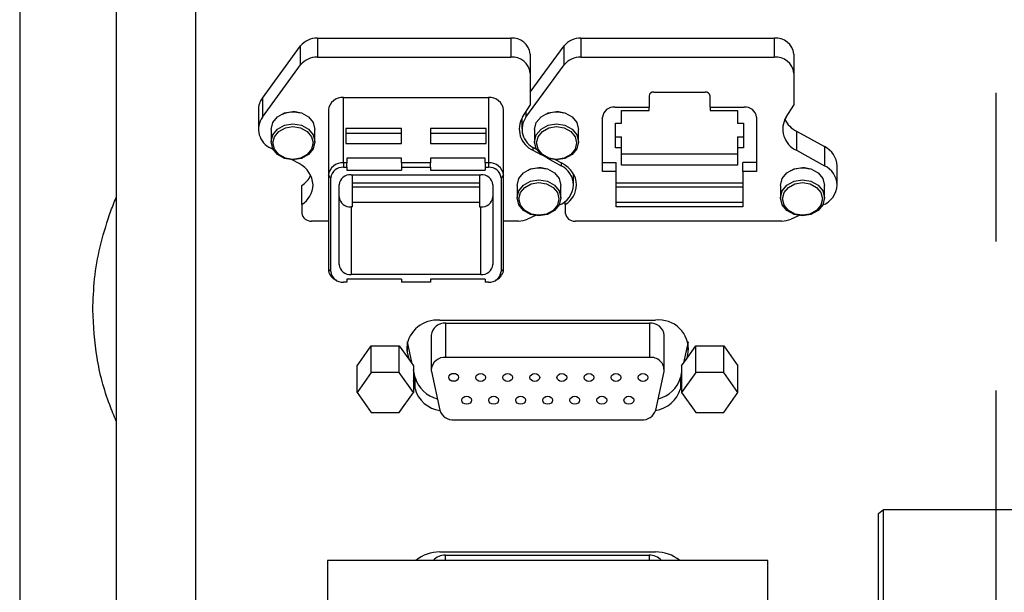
# Model space of a CAD drawing. Extents: x 0 to 841, y 0 to 594.
# Tile 87 of 142: x 633 to 650, y 150 to 160. Entities that reach past the tile are written whole.
import ezdxf

# ---------------------------------------------------------------- set-up
doc = ezdxf.new("R2010")
doc.units = 0
doc.linetypes.add('CENTERX2', pattern=[20.32, 12.7, -2.54, 2.54, -2.54])
doc.layers.get('0').update_dxf_attribs({"linetype": 'CONTINUOUS'})
doc.styles.add('SLDTEXTSTYLE0', font='TXT', dxfattribs={"width": 0.75})
doc.dimstyles.new('SLDDIMSTYLE2', dxfattribs={"dimtxt": 3.5, "dimasz": 3.556, "dimexe": 0, "dimexo": 0.0625, "dimgap": 0.875, "dimtad": 1, "dimlfac": 6, "dimrnd": 1e-09, "dimzin": 12, "dimtxsty": 'SLDTEXTSTYLE0', "dimsah": 1, "dimcen": 0.09, "dimazin": 3, "dimtfac": 1, "dimtofl": 0, "dimtmove": 0, "dimatfit": 3, "dimtolj": 1, "dimtzin": 12})

# ---------------------------------------------------------------- blocks, each defined once
blk = doc.blocks.new('_D_73')
at = {"color": 7, "linetype": 'CONTINUOUS'}
for p, q in [((635.85, 199.883), (635.85, 92.752)), ((649.516, 126.737), (649.516, 92.752)), ((635.85, 93.752), (649.516, 93.752))]:
    blk.add_line(p, q, dxfattribs=at)
for points in [[(635.85, 93.752), (639.406, 93.371), (639.406, 94.133)], [(649.516, 93.752), (645.96, 94.133), (645.96, 93.371)]]:
    blk.add_solid(points, dxfattribs=at)
at = {"color": 7, "linetype": 'CONTINUOUS', "insert": (640.594, 98.264, 0.017), "char_height": 3.5, "attachment_point": 1, "style": 'SLDTEXTSTYLE0'}
blk.add_mtext('82', dxfattribs=at)

msp = doc.modelspace()

# ---------------------------------------------------------------- linework, layer by layer
at = {"color": 7, "linetype": 'CENTERX2'}
msp.add_line((649.5163, 397.6275), (649.5163, 127.7372), dxfattribs=at)
at = {"color": 7, "linetype": 'CONTINUOUS'}
for p, q in [((634.4997, 162.3993), (634.4997, 132.8254)), ((632.8497, 160.9988), (632.8497, 149.2672)), ((637.933, 159.8032), (641.2347, 159.8032)), ((637.933, 159.8032), (637.933, 159.4782)), ((641.2347, 159.8032), (641.2347, 159.4782)), ((642.433, 159.8032), (645.7347, 159.8032)), ((642.433, 159.8032), (642.433, 159.4782)), ((645.7347, 159.8032), (645.7347, 159.4782)), ((636.9938, 158.7806), (637.6473, 159.6709)), ((637.6473, 159.3459), (637.6473, 159.6709)), ((641.568, 158.8817), (642.1473, 159.6709)), ((642.1473, 159.3459), (642.1473, 159.6709)), ((637.933, 159.4782), (641.2347, 159.4782)), ((641.568, 159.5302), (641.568, 159.2052)), ((642.433, 159.4782), (645.7347, 159.4782)), ((646.068, 159.5302), (646.068, 159.2052)), ((636.9938, 158.4556), (637.6473, 159.3459)), ((641.4938, 158.4556), (642.1473, 159.3459)), ((641.568, 159.2052), (641.568, 158.6591)), ((646.068, 159.2052), (646.068, 158.6591)), ((643.6788, 158.883), (644.5538, 158.883)), ((636.9938, 158.7806), (636.9938, 158.4556)), ((638.3788, 157.6718), (638.3788, 158.7874)), ((638.3788, 158.7874), (640.8538, 158.7874)), ((640.8538, 158.7874), (640.8538, 157.6718)), ((643.5955, 158.8147), (643.5955, 158.6263)), ((644.6372, 158.6263), (644.6372, 158.8147)), ((636.9247, 158.5766), (636.9247, 158.2515)), ((638.1205, 158.5758), (638.1205, 157.4602)), ((641.1122, 157.4602), (641.1122, 158.5758)), ((641.4371, 158.454), (641.568, 158.6591)), ((643.011, 158.6263), (643.5955, 158.6263)), ((643.1247, 158.5696), (643.5955, 158.5696)), ((643.1247, 158.3511), (643.1247, 158.5696)), ((643.5955, 158.5696), (643.5955, 158.6263)), ((644.6372, 158.6263), (645.2217, 158.6263)), ((644.6372, 158.6263), (644.6372, 158.5696)), ((644.6372, 158.5696), (645.108, 158.5696)), ((645.108, 158.5696), (645.108, 158.3511)), ((645.9371, 158.454), (646.068, 158.6591)), ((641.4146, 158.414), (641.4247, 158.3948)), ((641.4247, 158.4333), (641.4247, 158.2515)), ((642.8022, 157.5273), (642.8022, 158.4552)), ((645.4305, 158.4552), (645.4305, 157.5273)), ((637.1413, 158.242), (637.1413, 158.0317)), ((637.8913, 158.0317), (637.8913, 158.242)), ((639.3663, 158.2616), (638.4163, 158.2616)), ((638.4163, 158.2616), (638.4163, 158.0035)), ((639.3663, 158.0035), (639.3663, 158.2616)), ((640.8163, 158.2616), (639.8663, 158.2616)), ((639.8663, 158.2616), (639.8663, 158.0035)), ((640.8163, 158.0035), (640.8163, 158.2616)), ((641.6413, 158.242), (641.6413, 158.0317)), ((642.3913, 158.0317), (642.3913, 158.242)), ((643.0247, 158.3511), (643.1247, 158.3511)), ((643.0247, 157.9283), (643.0247, 158.3511)), ((645.108, 158.3511), (645.208, 158.3511)), ((645.208, 158.3511), (645.208, 157.9283)), ((646.1129, 158.2136), (646.5936, 157.9498)), ((646.1129, 158.2136), (646.1129, 157.8885)), ((639.3663, 158.1729), (638.4163, 158.1729)), ((640.8163, 158.1729), (639.8663, 158.1729)), ((643.0247, 158.1195), (643.1247, 158.1195)), ((643.1247, 157.9283), (643.1247, 158.1195)), ((645.108, 158.1195), (645.208, 158.1195)), ((645.108, 158.1195), (645.108, 157.9283)), ((637.1762, 157.9022), (637.1397, 157.9222)), ((638.4163, 158.0035), (639.3663, 158.0035)), ((639.8663, 158.0035), (640.8163, 158.0035)), ((641.6129, 157.8885), (641.7583, 157.8088)), ((641.6762, 157.9022), (641.6397, 157.9222)), ((643.1247, 157.9283), (643.0247, 157.9283)), ((643.1247, 157.6344), (643.1247, 157.9283)), ((645.108, 157.9283), (645.108, 157.6344)), ((645.208, 157.9283), (645.108, 157.9283)), ((646.1129, 157.8885), (646.5936, 157.6248)), ((646.5936, 157.9498), (646.5936, 157.6248)), ((637.6207, 157.6592), (637.5009, 157.7247)), ((639.3663, 157.755), (638.433, 157.755)), ((638.433, 157.755), (638.433, 157.6718)), ((639.3663, 157.6718), (639.3663, 157.755)), ((640.7997, 157.755), (639.8663, 157.755)), ((639.8663, 157.755), (639.8663, 157.6718)), ((640.7997, 157.6718), (640.7997, 157.755)), ((641.863, 157.7513), (642.0936, 157.6248)), ((642.1207, 157.6592), (642.0009, 157.7247)), ((643.1247, 157.8256), (645.108, 157.8256)), ((638.3788, 157.6718), (638.3788, 157.5965)), ((638.433, 157.6718), (638.3788, 157.6718)), ((638.3788, 157.5965), (638.433, 157.5965)), ((638.433, 157.5965), (638.433, 157.6718)), ((638.433, 157.5965), (638.433, 157.5488)), ((638.433, 157.5488), (639.3663, 157.5488)), ((639.3663, 157.6718), (639.3663, 157.5965)), ((639.8663, 157.6718), (639.3663, 157.6718)), ((639.3663, 157.5965), (639.8663, 157.5965)), ((639.3663, 157.5965), (639.3663, 157.5488)), ((639.8663, 157.5965), (639.8663, 157.6718)), ((639.8663, 157.5965), (639.8663, 157.5488)), ((639.8663, 157.5488), (640.7997, 157.5488)), ((640.7997, 157.6718), (640.7997, 157.5965)), ((640.8538, 157.6718), (640.7997, 157.6718)), ((640.7997, 157.5965), (640.8538, 157.5965)), ((640.7997, 157.5965), (640.7997, 157.5488)), ((640.8538, 157.6718), (640.8538, 157.5965)), ((642.8022, 157.6774), (643.033, 157.6774)), ((643.033, 157.5273), (643.033, 157.6774)), ((645.108, 157.6344), (643.1247, 157.6344)), ((645.4305, 157.6774), (645.1997, 157.6774)), ((645.1997, 157.5273), (645.1997, 157.6774)), ((646.808, 157.2958), (646.808, 157.6209)), ((638.1622, 157.4191), (638.1205, 157.4602)), ((638.1205, 157.4602), (638.1205, 155.856)), ((638.1622, 155.8149), (638.1622, 157.4191)), ((638.511, 157.4696), (640.7217, 157.4696)), ((638.533, 156.9211), (638.533, 157.4696)), ((640.6997, 157.4696), (640.6997, 156.9211)), ((641.1122, 157.4602), (641.0705, 157.4191)), ((641.0705, 157.4191), (641.0705, 155.8149)), ((641.1122, 155.856), (641.1122, 157.4602)), ((642.308, 157.2958), (642.308, 157.4805)), ((642.308, 157.4362), (642.3197, 157.4584)), ((643.033, 157.5273), (642.8022, 157.5273)), ((643.033, 156.9211), (643.033, 157.5273)), ((645.1997, 157.5273), (645.1997, 156.9211)), ((645.4305, 157.5273), (645.1997, 157.5273)), ((637.6663, 156.9604), (637.6663, 157.2854)), ((638.3022, 155.9354), (638.3022, 157.2985)), ((638.533, 157.3292), (640.6997, 157.3292)), ((640.6997, 157.2556), (638.533, 157.2556)), ((640.9305, 157.2985), (640.9305, 155.9354)), ((641.3413, 157.2863), (641.3413, 157.076)), ((642.0913, 157.076), (642.0913, 157.2863)), ((643.033, 157.3292), (645.1997, 157.3292)), ((645.1997, 157.2556), (643.033, 157.2556)), ((645.8413, 157.2863), (645.8413, 157.076)), ((646.5913, 157.076), (646.5913, 157.2863)), ((637.6663, 156.9604), (637.6663, 156.816)), ((638.511, 156.9211), (638.511, 155.7644)), ((638.533, 156.9211), (638.511, 156.9211)), ((640.6997, 156.9976), (638.533, 156.9976)), ((640.6997, 156.9211), (640.7217, 156.9211)), ((640.7217, 155.7644), (640.7217, 156.9211)), ((642.1663, 156.9604), (642.1663, 157.0158)), ((642.1663, 156.9604), (642.1663, 156.816)), ((645.1997, 156.9976), (643.033, 156.9976)), ((645.1997, 156.9211), (643.033, 156.9211)), ((641.659, 156.7724), (641.5232, 156.7123)), ((646.159, 156.7724), (646.0232, 156.7123)), ((638.1205, 156.6794), (637.833, 156.6794)), ((641.3647, 156.6794), (641.1122, 156.6794)), ((645.8647, 156.6794), (642.333, 156.6794)), ((638.1205, 155.856), (638.1622, 155.8149)), ((641.1122, 155.856), (641.0705, 155.8149)), ((639.3663, 155.6852), (638.433, 155.6852)), ((638.433, 155.6852), (638.433, 155.6374)), ((640.7217, 155.7644), (638.511, 155.7644)), ((639.3663, 155.6852), (639.3663, 155.6374)), ((640.7997, 155.6852), (639.8663, 155.6852)), ((639.8663, 155.6852), (639.8663, 155.6374)), ((640.7997, 155.6852), (640.7997, 155.6374)), ((638.2349, 155.6803), (638.2581, 155.6675)), ((638.433, 155.6374), (638.3788, 155.6374)), ((639.8663, 155.6374), (639.3663, 155.6374)), ((640.8538, 155.6374), (640.7997, 155.6374)), ((640.9746, 155.6675), (640.9978, 155.6803)), ((640.0243, 154.9859), (643.7082, 154.9859)), ((640.1268, 154.3496), (640.1268, 154.9327)), ((640.1268, 154.9327), (643.6059, 154.9327)), ((643.6059, 154.9327), (643.6059, 154.3496)), ((639.8768, 154.728), (639.8768, 154.1448)), ((643.8559, 154.1448), (643.8559, 154.728)), ((638.6102, 154.2077), (638.8508, 154.5491)), ((638.8508, 154.5491), (639.3319, 154.5491)), ((638.8508, 154.0902), (638.8508, 154.5491)), ((639.3319, 154.5491), (639.4919, 154.322)), ((639.3319, 154.0902), (639.3319, 154.5491)), ((639.5512, 154.238), (639.4696, 154.6167)), ((644.2629, 154.6167), (644.1849, 154.2546)), ((644.2442, 154.3387), (644.3924, 154.5491)), ((644.3924, 154.5491), (644.8736, 154.5491)), ((644.3924, 154.0902), (644.3924, 154.5491)), ((644.8736, 154.5491), (645.1141, 154.2077)), ((644.8736, 154.0902), (644.8736, 154.5491)), ((639.4663, 154.4411), (639.4919, 154.322)), ((643.6059, 154.3496), (640.1268, 154.3496)), ((644.2442, 154.3387), (644.2662, 154.4411)), ((638.6102, 153.7489), (638.6102, 154.2077)), ((639.4919, 154.322), (639.5725, 154.2077)), ((639.5725, 154.2077), (639.5725, 153.7489)), ((644.1519, 154.2077), (644.2442, 154.3387)), ((644.1519, 154.2077), (644.1519, 153.7489)), ((645.1141, 153.7489), (645.1141, 154.2077)), ((638.8508, 154.0902), (638.6102, 153.7489)), ((639.3319, 154.0902), (638.8508, 154.0902)), ((639.5725, 153.7489), (639.3319, 154.0902)), ((639.6014, 154.0043), (639.5725, 154.139)), ((639.6014, 153.8131), (639.6014, 154.0043)), ((639.8806, 154.1093), (640.0222, 153.4512)), ((643.7104, 153.4512), (643.8521, 154.1093)), ((644.1519, 154.1011), (644.131, 154.0043)), ((644.131, 154.0043), (644.131, 153.8131)), ((644.3924, 154.0902), (644.1519, 153.7489)), ((644.8736, 154.0902), (644.3924, 154.0902)), ((645.1141, 153.7489), (644.8736, 154.0902)), ((639.6014, 153.8131), (639.5725, 153.9478)), ((644.1519, 153.9099), (644.131, 153.8131)), ((638.6102, 153.7489), (638.8508, 153.4076)), ((639.3319, 153.4076), (639.5725, 153.7489)), ((644.1519, 153.7489), (644.3924, 153.4076)), ((644.8736, 153.4076), (645.1141, 153.7489)), ((638.8508, 153.4076), (639.3319, 153.4076)), ((644.3924, 153.4076), (644.8736, 153.4076)), ((640.2684, 153.282), (643.4642, 153.282)), ((647.5163, 151.682), (647.5997, 151.7503)), ((647.5163, 146.147), (647.5163, 151.682)), ((647.5997, 146.2153), (647.5997, 151.7503)), ((647.5997, 151.7503), (662.0997, 151.7503)), ((640.0243, 151.0267), (643.7082, 151.0267)), ((638.108, 150.8818), (638.108, 149.3523)), ((645.6247, 150.8818), (638.108, 150.8818)), ((640.1184, 150.9735), (643.5976, 150.9735)), ((645.6247, 149.3523), (645.6247, 150.8818))]:
    msp.add_line(p, q, dxfattribs=at)
at = {"color": 8, "linetype": 'CONTINUOUS'}
for p, q in [((641.4938, 158.5428), (641.4938, 158.4556)), ((641.6129, 157.938), (641.6129, 157.8885)), ((642.0936, 157.6741), (642.0936, 157.6248)), ((639.4663, 154.6024), (639.4663, 154.4411)), ((644.2662, 154.4411), (644.2662, 154.6024)), ((640.1184, 150.8818), (640.1184, 150.9735)), ((643.5976, 150.9735), (643.5976, 150.8818))]:
    msp.add_line(p, q, dxfattribs=at)
at = {"color": 7, "linetype": 'CONTINUOUS'}
for points in [[(637.1413, 158.242), (637.1699, 158.3595), (637.2512, 158.4592), (637.3728, 158.5258), (637.5163, 158.5491), (637.5521, 158.5477), (637.6598, 158.5258), (637.7815, 158.4592), (637.8628, 158.3595), (637.8913, 158.242)], [(641.6413, 158.242), (641.6699, 158.3595), (641.7512, 158.4592), (641.8728, 158.5258), (642.0163, 158.5491), (642.0521, 158.5477), (642.1598, 158.5258), (642.2815, 158.4592), (642.3628, 158.3595), (642.3913, 158.242)], [(637.8913, 158.0317), (637.8628, 157.9141), (637.7815, 157.8144), (637.6598, 157.7479), (637.5163, 157.7245), (637.3728, 157.7479), (637.2512, 157.8144), (637.1699, 157.9141), (637.1413, 158.0317), (637.1699, 158.1492), (637.2512, 158.2489), (637.3728, 158.3155), (637.5163, 158.3388), (637.6598, 158.3155), (637.7815, 158.2489), (637.8628, 158.1492), (637.8913, 158.0317)], [(637.1747, 158.0125), (637.2007, 158.1196), (637.2747, 158.2104), (637.3856, 158.2711), (637.5163, 158.2924), (637.6471, 158.2711), (637.7579, 158.2104), (637.832, 158.1196), (637.858, 158.0125)], [(642.3913, 158.0317), (642.3628, 157.9141), (642.2815, 157.8144), (642.1598, 157.7479), (642.0163, 157.7245), (641.8728, 157.7479), (641.7512, 157.8144), (641.6699, 157.9141), (641.6413, 158.0317), (641.6699, 158.1492), (641.7512, 158.2489), (641.8728, 158.3155), (642.0163, 158.3388), (642.1598, 158.3155), (642.2815, 158.2489), (642.3628, 158.1492), (642.3913, 158.0317)], [(641.6747, 158.0125), (641.7007, 158.1196), (641.7747, 158.2104), (641.8856, 158.2711), (642.0163, 158.2924), (642.1471, 158.2711), (642.2579, 158.2104), (642.332, 158.1196), (642.358, 158.0125)], [(637.858, 158.0125), (637.832, 157.9054), (637.7579, 157.8146), (637.6471, 157.754), (637.5163, 157.7327), (637.3856, 157.754), (637.2747, 157.8146), (637.2007, 157.9054), (637.1747, 158.0125)], [(642.358, 158.0125), (642.332, 157.9054), (642.2579, 157.8146), (642.1471, 157.754), (642.0163, 157.7327), (641.8856, 157.754), (641.7747, 157.8146), (641.7007, 157.9054), (641.6747, 158.0125)], [(641.3413, 157.2863), (641.3699, 157.4038), (641.4512, 157.5035), (641.5728, 157.5701), (641.7163, 157.5935), (641.7521, 157.5921), (641.8598, 157.5701), (641.9815, 157.5035), (642.0628, 157.4038), (642.0913, 157.2863)], [(645.8413, 157.2863), (645.8699, 157.4038), (645.9512, 157.5035), (646.0728, 157.5701), (646.2163, 157.5935), (646.2521, 157.5921), (646.3598, 157.5701), (646.4815, 157.5035), (646.5628, 157.4038), (646.5913, 157.2863)], [(642.0913, 157.076), (642.0628, 156.9584), (641.9815, 156.8588), (641.8598, 156.7922), (641.7163, 156.7688), (641.5728, 156.7922), (641.4512, 156.8588), (641.3699, 156.9584), (641.3413, 157.076), (641.3699, 157.1935), (641.4512, 157.2932), (641.5728, 157.3598), (641.7163, 157.3832), (641.8598, 157.3598), (641.9815, 157.2932), (642.0628, 157.1935), (642.0913, 157.076)], [(646.5913, 157.076), (646.5628, 156.9584), (646.4815, 156.8588), (646.3598, 156.7922), (646.2163, 156.7688), (646.0728, 156.7922), (645.9512, 156.8588), (645.8699, 156.9584), (645.8413, 157.076), (645.8699, 157.1935), (645.9512, 157.2932), (646.0728, 157.3598), (646.2163, 157.3832), (646.3598, 157.3598), (646.4815, 157.2932), (646.5628, 157.1935), (646.5913, 157.076)], [(641.3747, 157.0569), (641.4007, 157.164), (641.4747, 157.2548), (641.5856, 157.3154), (641.7163, 157.3367), (641.8471, 157.3154), (641.9579, 157.2548), (642.032, 157.164), (642.058, 157.0569)], [(645.8747, 157.0569), (645.9007, 157.164), (645.9747, 157.2548), (646.0856, 157.3154), (646.2163, 157.3367), (646.3471, 157.3154), (646.4579, 157.2548), (646.532, 157.164), (646.558, 157.0569)], [(642.058, 157.0569), (642.032, 156.9498), (641.9579, 156.859), (641.8471, 156.7983), (641.7163, 156.777), (641.5856, 156.7983), (641.4747, 156.859), (641.4007, 156.9498), (641.3747, 157.0569)], [(646.558, 157.0569), (646.532, 156.9498), (646.4579, 156.859), (646.3471, 156.7983), (646.2163, 156.777), (646.0856, 156.7983), (645.9747, 156.859), (645.9007, 156.9498), (645.8747, 157.0569)], [(640.1772, 154.0097), (640.1835, 154.0358), (640.2016, 154.0579), (640.2286, 154.0727), (640.2605, 154.0779), (640.2924, 154.0727), (640.3194, 154.0579), (640.3375, 154.0358), (640.3438, 154.0097)], [(640.3438, 154.0097), (640.3375, 153.9835), (640.3194, 153.9614), (640.2924, 153.9466), (640.2605, 153.9414), (640.2286, 153.9466), (640.2016, 153.9614), (640.1835, 153.9835), (640.1772, 154.0097)], [(640.6388, 154.0069), (640.6452, 154.0331), (640.6632, 154.0552), (640.6903, 154.07), (640.7222, 154.0752), (640.7541, 154.07), (640.7811, 154.0552), (640.7992, 154.0331), (640.8055, 154.0069)], [(640.8055, 154.0069), (640.7992, 153.9808), (640.7811, 153.9587), (640.7541, 153.9439), (640.7222, 153.9387), (640.6903, 153.9439), (640.6632, 153.9587), (640.6452, 153.9808), (640.6388, 154.0069)], [(641.1005, 154.0069), (641.1068, 154.0331), (641.1249, 154.0552), (641.1519, 154.07), (641.1838, 154.0752), (641.2157, 154.07), (641.2428, 154.0552), (641.2608, 154.0331), (641.2672, 154.0069)], [(641.2672, 154.0069), (641.2608, 153.9808), (641.2428, 153.9587), (641.2157, 153.9439), (641.1838, 153.9387), (641.1519, 153.9439), (641.1249, 153.9587), (641.1068, 153.9808), (641.1005, 154.0069)], [(641.5622, 154.0069), (641.5685, 154.0331), (641.5866, 154.0552), (641.6136, 154.07), (641.6455, 154.0752), (641.6774, 154.07), (641.7044, 154.0552), (641.7225, 154.0331), (641.7288, 154.0069)], [(641.7288, 154.0069), (641.7225, 153.9808), (641.7044, 153.9587), (641.6774, 153.9439), (641.6455, 153.9387), (641.6136, 153.9439), (641.5866, 153.9587), (641.5685, 153.9808), (641.5622, 154.0069)], [(642.0238, 154.0069), (642.0302, 154.0331), (642.0482, 154.0552), (642.0753, 154.07), (642.1072, 154.0752), (642.1391, 154.07), (642.1661, 154.0552), (642.1842, 154.0331), (642.1905, 154.0069)], [(642.1905, 154.0069), (642.1842, 153.9808), (642.1661, 153.9587), (642.1391, 153.9439), (642.1072, 153.9387), (642.0753, 153.9439), (642.0482, 153.9587), (642.0302, 153.9808), (642.0238, 154.0069)], [(642.4855, 154.0069), (642.4918, 154.0331), (642.5099, 154.0552), (642.5369, 154.07), (642.5688, 154.0752), (642.6007, 154.07), (642.6278, 154.0552), (642.6458, 154.0331), (642.6522, 154.0069)], [(642.6522, 154.0069), (642.6458, 153.9808), (642.6278, 153.9587), (642.6007, 153.9439), (642.5688, 153.9387), (642.5369, 153.9439), (642.5099, 153.9587), (642.4918, 153.9808), (642.4855, 154.0069)], [(642.9472, 154.0069), (642.9535, 154.0331), (642.9716, 154.0552), (642.9986, 154.07), (643.0305, 154.0752), (643.0624, 154.07), (643.0894, 154.0552), (643.1075, 154.0331), (643.1138, 154.0069)], [(643.1138, 154.0069), (643.1075, 153.9808), (643.0894, 153.9587), (643.0624, 153.9439), (643.0305, 153.9387), (642.9986, 153.9439), (642.9716, 153.9587), (642.9535, 153.9808), (642.9472, 154.0069)], [(643.4088, 154.0069), (643.4152, 154.0331), (643.4332, 154.0552), (643.4603, 154.07), (643.4922, 154.0752), (643.5241, 154.07), (643.5511, 154.0552), (643.5692, 154.0331), (643.5755, 154.0069)], [(643.5755, 154.0069), (643.5692, 153.9808), (643.5511, 153.9587), (643.5241, 153.9439), (643.4922, 153.9387), (643.4603, 153.9439), (643.4332, 153.9587), (643.4152, 153.9808), (643.4088, 154.0069)], [(640.398, 153.6192), (640.4043, 153.6453), (640.4224, 153.6675), (640.4494, 153.6823), (640.4813, 153.6875), (640.5132, 153.6823), (640.5403, 153.6675), (640.5583, 153.6453), (640.5647, 153.6192)], [(640.8597, 153.6192), (640.866, 153.6453), (640.8841, 153.6675), (640.9111, 153.6823), (640.943, 153.6875), (640.9749, 153.6823), (641.0019, 153.6675), (641.02, 153.6453), (641.0263, 153.6192)], [(641.3213, 153.6192), (641.3277, 153.6453), (641.3457, 153.6675), (641.3728, 153.6823), (641.4047, 153.6875), (641.4366, 153.6823), (641.4636, 153.6675), (641.4817, 153.6453), (641.488, 153.6192)], [(641.783, 153.6192), (641.7893, 153.6453), (641.8074, 153.6675), (641.8344, 153.6823), (641.8663, 153.6875), (641.8982, 153.6823), (641.9253, 153.6675), (641.9433, 153.6453), (641.9497, 153.6192)], [(642.2447, 153.6192), (642.251, 153.6453), (642.2691, 153.6675), (642.2961, 153.6823), (642.328, 153.6875), (642.3599, 153.6823), (642.3869, 153.6675), (642.405, 153.6453), (642.4113, 153.6192)], [(642.7063, 153.6192), (642.7127, 153.6453), (642.7307, 153.6675), (642.7578, 153.6823), (642.7897, 153.6875), (642.8216, 153.6823), (642.8486, 153.6675), (642.8667, 153.6453), (642.873, 153.6192)], [(643.168, 153.6192), (643.1743, 153.6453), (643.1924, 153.6675), (643.2194, 153.6823), (643.2513, 153.6875), (643.2832, 153.6823), (643.3103, 153.6675), (643.3283, 153.6453), (643.3347, 153.6192)], [(640.5647, 153.6192), (640.5583, 153.5931), (640.5403, 153.5709), (640.5132, 153.5561), (640.4813, 153.5509), (640.4494, 153.5561), (640.4224, 153.5709), (640.4043, 153.5931), (640.398, 153.6192)], [(641.0263, 153.6192), (641.02, 153.5931), (641.0019, 153.5709), (640.9749, 153.5561), (640.943, 153.5509), (640.9111, 153.5561), (640.8841, 153.5709), (640.866, 153.5931), (640.8597, 153.6192)], [(641.488, 153.6192), (641.4817, 153.5931), (641.4636, 153.5709), (641.4366, 153.5561), (641.4047, 153.5509), (641.3728, 153.5561), (641.3457, 153.5709), (641.3277, 153.5931), (641.3213, 153.6192)], [(641.9497, 153.6192), (641.9433, 153.5931), (641.9253, 153.5709), (641.8982, 153.5561), (641.8663, 153.5509), (641.8344, 153.5561), (641.8074, 153.5709), (641.7893, 153.5931), (641.783, 153.6192)], [(642.4113, 153.6192), (642.405, 153.5931), (642.3869, 153.5709), (642.3599, 153.5561), (642.328, 153.5509), (642.2961, 153.5561), (642.2691, 153.5709), (642.251, 153.5931), (642.2447, 153.6192)], [(642.873, 153.6192), (642.8667, 153.5931), (642.8486, 153.5709), (642.8216, 153.5561), (642.7897, 153.5509), (642.7578, 153.5561), (642.7307, 153.5709), (642.7127, 153.5931), (642.7063, 153.6192)], [(643.3347, 153.6192), (643.3283, 153.5931), (643.3103, 153.5709), (643.2832, 153.5561), (643.2513, 153.5509), (643.2194, 153.5561), (643.1924, 153.5709), (643.1743, 153.5931), (643.168, 153.6192)]]:
    msp.add_lwpolyline(points, dxfattribs=at)
for centre, radius, start, end in [((637.9231, 159.4501), 0.3533, 88.39529, 141.31842), ((641.2621, 159.4967), 0.3077, 6.24347, 95.11104), ((642.4231, 159.4501), 0.3533, 88.39542, 141.31819), ((645.7621, 159.4967), 0.3077, 6.2435, 95.11102), ((637.9231, 159.1251), 0.3533, 88.39529, 141.31842), ((641.2621, 159.1717), 0.3077, 6.24347, 95.11104), ((642.4231, 159.1251), 0.3533, 88.39542, 141.31819), ((645.7621, 159.1717), 0.3077, 6.2435, 95.11102), ((643.672, 158.8063), 0.0769, 84.88762, 173.75692), ((644.5607, 158.8063), 0.0769, 6.24272, 95.11253), ((637.2682, 158.5739), 0.3436, 143.01386, 179.55576), ((638.3576, 158.5498), 0.2385, 84.88891, 173.75674), ((640.8751, 158.5498), 0.2385, 6.24319, 95.1113), ((642.9938, 158.4343), 0.1928, 84.88931, 173.75657), ((645.2388, 158.4343), 0.1928, 6.24362, 95.11067), ((637.2851, 158.2486), 0.3573, 144.60508, 245.99484), ((641.775, 158.249), 0.3953, 148.75901, 245.78477), ((641.7851, 158.2486), 0.3573, 144.60533, 245.99483), ((646.275, 158.249), 0.3953, 148.7589, 245.78477), ((646.3262, 158.6229), 0.4616, 206.89899, 242.47059), ((646.4248, 157.6055), 0.3835, 2.30076, 63.88356), ((637.435, 157.2788), 0.4234, 2.31, 63.97547), ((638.3576, 157.4342), 0.2385, 84.88891, 173.75674), ((638.361, 157.3973), 0.2, 84.88966, 173.75636), ((640.8751, 157.4342), 0.2385, 6.24319, 95.1113), ((640.8716, 157.3973), 0.2, 6.24338, 95.11076), ((641.9248, 157.2805), 0.3835, 2.3009, 63.8835), ((641.935, 157.2788), 0.4234, 2.30987, 63.97546), ((646.4248, 157.2805), 0.3835, 2.30076, 63.88356), ((637.4182, 157.66), 0.4493, 303.52215, 333.33566), ((638.4938, 157.2775), 0.1928, 84.88933, 173.75638), ((640.7388, 157.2775), 0.1928, 6.24343, 95.11069), ((637.4467, 157.3083), 0.4115, 302.25693, 358.25982), ((641.915, 157.3155), 0.3935, 290.76249, 357.14184), ((641.9467, 157.3083), 0.4115, 302.25663, 358.25996), ((646.415, 157.3155), 0.3935, 290.76245, 357.14189), ((638.4938, 157.1131), 0.1928, 186.24434, 275.11062), ((640.7388, 157.1131), 0.1928, 264.88936, 353.75585), ((637.8193, 156.8327), 0.1539, 186.24366, 275.11054), ((641.3659, 157.0722), 0.3928, 269.81656, 293.59967), ((642.3193, 156.8327), 0.1539, 186.24445, 275.11017), ((645.8659, 157.0722), 0.3928, 269.81646, 293.59978), ((638.3245, 155.8637), 0.2041, 182.16333, 243.95826), ((638.4938, 155.9564), 0.1928, 186.24434, 275.11062), ((640.7388, 155.9564), 0.1928, 264.88936, 353.75585), ((640.9061, 155.865), 0.2062, 296.38809, 357.49003), ((638.361, 155.8366), 0.2, 186.24398, 275.11064), ((640.8716, 155.8366), 0.2, 264.88894, 353.75628), ((639.9777, 154.4649), 0.5232, 84.88912, 173.7562), ((640.1062, 154.7029), 0.2308, 84.88938, 173.75586), ((643.6288, 154.7058), 0.2281, 5.58429, 95.77047), ((643.7657, 154.4866), 0.5026, 354.80627, 96.57201), ((639.8404, 154.5219), 0.3828, 180.01756, 192.17513), ((640.1062, 154.1197), 0.2308, 84.88938, 173.75586), ((643.6313, 154.1293), 0.2217, 354.80632, 96.57221), ((640.0998, 154.1498), 0.5192, 196.27128, 256.72375), ((640.0456, 154.1449), 0.1689, 180.01847, 192.17571), ((643.6445, 154.1374), 0.5044, 282.31604, 344.70778), ((640.0946, 153.9499), 0.5118, 195.49912, 262.09122), ((643.6265, 153.9629), 0.5263, 278.9586, 343.46937), ((640.2526, 153.5226), 0.2412, 197.22715, 273.76766), ((643.4801, 153.5226), 0.2412, 266.23234, 342.77285), ((640.0146, 150.398), 0.6288, 89.11634, 129.68921), ((643.7206, 150.4058), 0.621, 50.04368, 91.15078), ((640.11, 150.71), 0.2636, 88.16214, 139.32345), ((643.6058, 150.7095), 0.2641, 40.72615, 91.78813)]:
    msp.add_arc(centre, radius, start, end, dxfattribs=at)
for points, knots in [([(637.3191, 158.4966), (637.3193, 158.4967), (637.3382, 158.5095), (637.4028, 158.5323), (637.5143, 158.5542), (637.5994, 158.5349), (637.6407, 158.5256)], [0, 0, 0, 0, 0.00152481, 0.22006378, 0.62148187, 1, 1, 1, 1]), ([(641.8191, 158.4966), (641.8193, 158.4967), (641.8382, 158.5095), (641.9028, 158.5323), (642.0143, 158.5542), (642.0994, 158.5349), (642.1407, 158.5256)], [0, 0, 0, 0, 0.0015248, 0.2200651, 0.6214789, 1, 1, 1, 1]), ([(641.5191, 157.541), (641.5193, 157.541), (641.5382, 157.5538), (641.6028, 157.5767), (641.7143, 157.5985), (641.7994, 157.5793), (641.8407, 157.5699)], [0, 0, 0, 0, 0.0015248, 0.2200651, 0.6214807, 1, 1, 1, 1]), ([(646.0191, 157.541), (646.0193, 157.541), (646.0382, 157.5538), (646.1028, 157.5767), (646.2143, 157.5985), (646.2994, 157.5793), (646.3407, 157.5699)], [0, 0, 0, 0, 0.0015248, 0.2200642, 0.6214798, 1, 1, 1, 1]), ([(634.099, 155.1598), (634.105, 155.3371), (634.1172, 155.6962), (634.2144, 156.2406), (634.3482, 156.6924), (634.4515, 156.9741), (634.4946, 157.0717), (634.4997, 157.0832)], [0, 0, 0, 0, 0.2750218, 0.5568804, 0.8450304, 0.9817196, 1, 1, 1, 1]), ([(634.4997, 153.2585), (634.4607, 153.3523), (634.3123, 153.7096), (634.1421, 154.3431), (634.1134, 154.888), (634.099, 155.1598)], [0, 0, 0, 0, 0.1512237, 0.5764926, 1, 1, 1, 1])]:
    msp.add_open_spline(points, degree=3, knots=knots, dxfattribs=at)

# ---------------------------------------------------------------- dimensions: what is measured, and where the dimension line sits
dim = msp.add_linear_dim(base=(649.5163, 93.7518), p1=(635.8497, 200.883), p2=(649.5163, 127.7372), dimstyle='SLDDIMSTYLE2', dxfattribs=at)
dim.commit()
dim.dimension.update_dxf_attribs({"geometry": '_D_73', "text_midpoint": (643.1798, 93.7518), "dimtype": 160})

doc.saveas('drawing.dxf')
